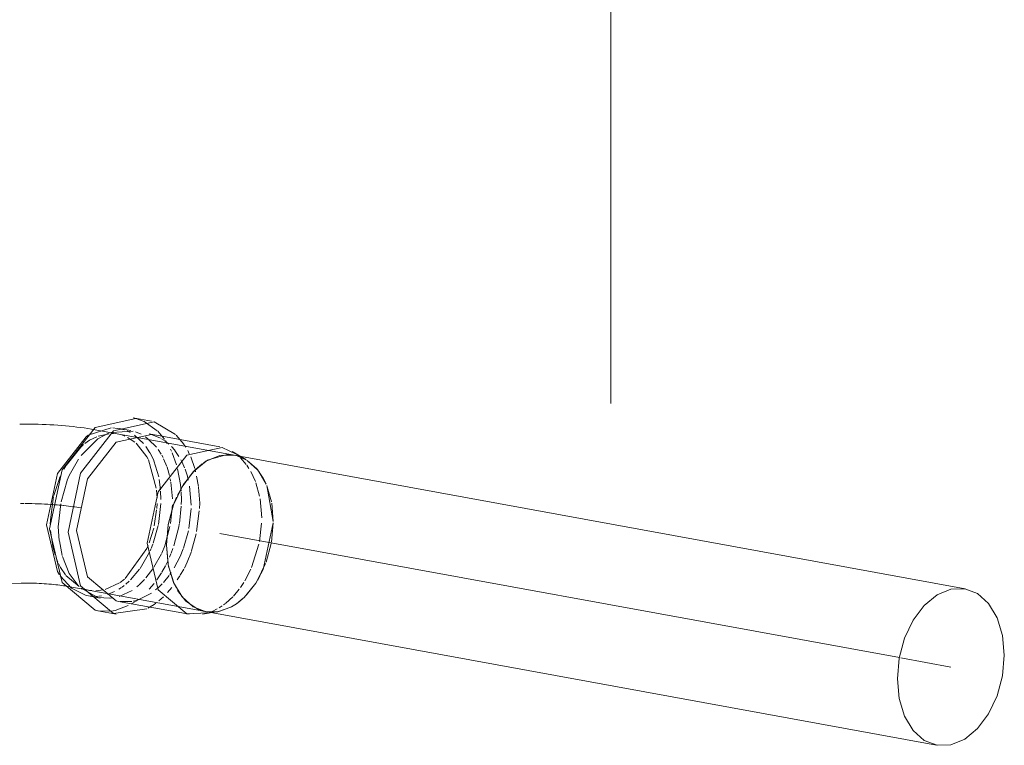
# Model space of a CAD drawing. Header units: millimetres. Extents: x -121 to 29920, y 1231 to 31888.
# Tile 61 of 256: x 9711 to 10021, y 12553 to 12781. Entities that reach past the tile are written whole.
import ezdxf

# ---------------------------------------------------------------- set-up
doc = ezdxf.new("R2010")
doc.units = ezdxf.units.MM
doc.linetypes.add('ADSK_Осевая', pattern=[700, 500, -100, 0, -100])
for name, color, linetype, lineweight in [('P-PIPE-____-CNTR', 3, 'ADSK_Осевая', 20), ('P-PIPE-____-IDEN', 2, 'Continuous', 20), ('P-PIPE-____-OTLN', 3, 'Continuous', 20)]:
    doc.layers.add(name, color=color, linetype=linetype, lineweight=lineweight)

# ---------------------------------------------------------------- blocks, each defined once
blk = doc.blocks.new('ADSK_ППР_Отвод канализационный_Составной - Отвод раструбный-V9-3D severage Left')
at = {"layer": 'P-PIPE-____-OTLN', "color": 22}
for p, q in [((-15050.12, 12652.45), (-15037.32, 12655.28)), ((-15032.4, 12654.42), (-15038.18, 12655.47)), ((-15006.41, 12643.77), (-15050.15, 12651.76)), ((-15038.91, 12651.49), (-15042.61, 12652.16)), ((-15010.93, 12646.37), (-15033.13, 12650.43)), ((-15002.73, 12642.39), (-15007, 12644.9)), ((-15024.5, 12630.56), (-15024.75, 12630)), ((-15082.45, 12603.45), (-15073.36, 12603.54)), ((-15059.14, 12602.58), (-15015.4, 12594.58)), ((-15052.23, 12599.54), (-15048.53, 12598.86)), ((-15042.75, 12597.8), (-15020.55, 12593.75)), ((-15049.25, 12594.87), (-15043.48, 12593.82)), ((-15016.1, 12594.74), (-15015.4, 12594.58)), ((-15016.35, 12593.74), (-15011.47, 12594.57))]:
    blk.add_line(p, q, dxfattribs=at)
at = {"layer": 'P-PIPE-____-OTLN', "color": 9}
for p, q in [((-15037.32, 12655.28), (-15034.75, 12654.35)), ((-15034.67, 12654.32), (-15030.62, 12651.44)), ((-15052.27, 12650.01), (-15045.08, 12652.35)), ((-15050.16, 12652.42), (-15050.12, 12652.45)), ((-15045.11, 12650.91), (-15038.16, 12651.32)), ((-15044.58, 12652.35), (-15041.86, 12652)), ((-15040.04, 12651.38), (-15039.07, 12650.91)), ((-15037.4, 12651.1), (-15035.68, 12650.34)), ((-15032.38, 12650.27), (-15029.56, 12649.16)), ((-15024.68, 12650.1), (-15022.2, 12647.18)), ((-15014.55, 12642.28), (-15015.85, 12641.48)), ((-15008.58, 12643.94), (-15014.52, 12642.29)), ((-15006.41, 12643.77), (-15008.52, 12643.94)), ((-15002.5, 12642.24), (-15005.41, 12643.53)), ((-14999.31, 12639.47), (-15002.32, 12642.13)), ((-14999.02, 12639.12), (-15002.17, 12642.03)), ((-15018.79, 12639.06), (-15022.46, 12634.41)), ((-15016.48, 12641.04), (-15018.77, 12639.08)), ((-14996.35, 12634.64), (-14998.62, 12638.61)), ((-15061.33, 12636.5), (-15061.02, 12637.23)), ((-15060.84, 12629.05), (-15058.9, 12635.84)), ((-15022.47, 12634.39), (-15024.21, 12631.2)), ((-14994.09, 12622.9), (-14996.18, 12634.24)), ((-14994.67, 12629.11), (-14996, 12633.8)), ((-15024.75, 12630), (-15025.44, 12628.27)), ((-15061.7, 12621.19), (-15060.95, 12628.49)), ((-15025.44, 12628.26), (-15027.14, 12621.95)), ((-14994.09, 12622.9), (-14994.6, 12628.73)), ((-15061.38, 12616.96), (-15061.7, 12621.19)), ((-15027.14, 12621.93), (-15027.72, 12615.45)), ((-14994.67, 12616.43), (-14994.1, 12622.46)), ((-15060.5, 12612.25), (-15061.36, 12616.83)), ((-15027.72, 12615.45), (-15027, 12608.54)), ((-14996.35, 12610.15), (-14994.75, 12616)), ((-15026.99, 12608.52), (-15025.29, 12603.32)), ((-14999.02, 12604.49), (-14996.5, 12609.73)), ((-15057.56, 12601.96), (-15061.11, 12605.82)), ((-15025.29, 12603.31), (-15024.75, 12602.22)), ((-15024.21, 12601.26), (-15021.58, 12597.89)), ((-15003.28, 12599.04), (-14999.98, 12602.97)), ((-15002.5, 12599.83), (-14999.62, 12603.52)), ((-15049.03, 12599.39), (-15050.17, 12599.35)), ((-15048.09, 12599.52), (-15048.88, 12599.41)), ((-15044.42, 12598.92), (-15045.4, 12598.79)), ((-15038.61, 12597.78), (-15042.21, 12597.72)), ((-15021.55, 12597.86), (-15017.51, 12595.19)), ((-15005.35, 12597.29), (-15003.16, 12599.16)), ((-15045.63, 12594.71), (-15049.19, 12594.86)), ((-15043.86, 12594.97), (-15045.05, 12594.77)), ((-15039.7, 12596.46), (-15043.81, 12594.98)), ((-15017.5, 12595.19), (-15016.48, 12594.84)), ((-15011.31, 12594.6), (-15007.47, 12595.96)), ((-15010.9, 12594.69), (-15007.19, 12596.11)), ((-15006.55, 12596.48), (-15005.93, 12596.89)), ((-15015.26, 12594.56), (-15011.47, 12594.57)), ((-15015.26, 12594.56), (-15011.58, 12594.56))]:
    blk.add_line(p, q, dxfattribs=at)
at = {"layer": 'P-PIPE-____-OTLN', "color": 10}
for p, q in [((-15049.16, 12649.75), (-15045.66, 12650.52)), ((-15045.13, 12650.56), (-15044.34, 12650.57)), ((-15041.79, 12651.98), (-15041.03, 12651.76)), ((-15030.44, 12651.27), (-15028.36, 12648.82)), ((-15051.91, 12648.44), (-15049.6, 12649.58)), ((-15041.72, 12650.15), (-15040.75, 12649.78)), ((-15039.89, 12649.36), (-15037.62, 12647.82)), ((-15037.76, 12650.09), (-15034.86, 12647.39)), ((-15034.32, 12649.5), (-15033.42, 12648.82)), ((-15033.29, 12648.72), (-15030.86, 12646.28)), ((-15029.2, 12648.95), (-15028.48, 12648.5)), ((-15028.35, 12648.41), (-15026.93, 12647.27)), ((-15027.97, 12648.26), (-15027.44, 12647.43)), ((-15059.25, 12640.55), (-15054.65, 12646.31)), ((-15054.65, 12646.31), (-15053.78, 12647.09)), ((-15034.19, 12646.53), (-15032.88, 12644.51)), ((-15032.86, 12644.47), (-15032.28, 12643.36)), ((-15030.33, 12645.6), (-15029.31, 12644.05)), ((-15026.45, 12645.66), (-15026.13, 12645.01)), ((-15026.12, 12646.48), (-15025.11, 12645.33)), ((-15025.92, 12644.55), (-15024.5, 12640.69)), ((-15025.07, 12645.27), (-15023.76, 12643.38)), ((-15022.18, 12647.15), (-15021.64, 12646.33)), ((-15021, 12645.22), (-15020.5, 12644.23)), ((-15033.31, 12642.28), (-15030.9, 12633.44)), ((-15032.23, 12643.26), (-15031.71, 12642.09)), ((-15031.65, 12641.95), (-15030.14, 12636.98)), ((-15029.16, 12643.8), (-15028.74, 12643.01)), ((-15028.57, 12642.66), (-15027.56, 12640.18)), ((-15023.16, 12642.32), (-15022.83, 12641.67)), ((-15022.76, 12641.53), (-15022, 12639.79)), ((-15020.05, 12643.23), (-15018.77, 12639.57)), ((-15006.41, 12643.77), (-15006.55, 12643.79)), ((-15004.46, 12642.97), (-15002.6, 12640.87)), ((-15059.93, 12639.39), (-15059.33, 12640.42)), ((-15027.51, 12640.03), (-15026.74, 12637.33)), ((-15024.18, 12639.51), (-15023.28, 12634.6)), ((-15021.84, 12639.35), (-15021.12, 12637.14)), ((-15018.7, 12639.3), (-15018.51, 12638.58)), ((-15002.39, 12640.59), (-15001.75, 12639.63)), ((-15001.17, 12638.65), (-14999.72, 12635.53)), ((-15063.08, 12631.09), (-15061.37, 12636.41)), ((-15029.98, 12636.17), (-15029.55, 12632.83)), ((-15026.53, 12636.36), (-15026.39, 12635.65)), ((-15026.33, 12635.26), (-15025.77, 12630.03)), ((-15021.1, 12637.05), (-15020.82, 12635.95)), ((-15018.2, 12637.2), (-15017.65, 12633.88)), ((-14999.56, 12635.1), (-14998.39, 12630.83)), ((-15030.82, 12632.73), (-15030.64, 12630.27)), ((-15029.52, 12632.41), (-15029.43, 12629.83)), ((-15023.27, 12634.48), (-15023.09, 12632.48)), ((-15023.07, 12632.09), (-15023, 12629.76)), ((-15020.44, 12634.05), (-15019.95, 12628.1)), ((-15017.62, 12633.67), (-15017.23, 12628.7)), ((-15064.17, 12623.4), (-15063.16, 12630.73)), ((-15023, 12629.58), (-15023.03, 12628.21)), ((-14998.24, 12630.03), (-14997.75, 12624.04)), ((-15030.79, 12626.63), (-15031.55, 12621.55)), ((-15030.65, 12628.53), (-15030.76, 12626.97)), ((-15029.45, 12628.53), (-15030.22, 12621.97)), ((-15025.77, 12628.11), (-15026.42, 12622.24)), ((-15023.05, 12627.72), (-15023.62, 12622.29)), ((-15019.97, 12627.05), (-15020.66, 12620.69)), ((-15017.36, 12626.28), (-15018.2, 12619.77)), ((-15017.23, 12628.7), (-15017.31, 12626.99)), ((-15064.23, 12622.13), (-15064.17, 12623.33)), ((-15063.4, 12615.05), (-15064.12, 12620.13)), ((-15031.71, 12620.8), (-15033.08, 12616.24)), ((-15030.28, 12621.7), (-15031.86, 12616.13)), ((-15026.58, 12621.35), (-15028.23, 12615.3)), ((-15023.82, 12621.19), (-15025.36, 12615.27)), ((-15023.66, 12622.09), (-15023.81, 12621.26)), ((-15020.8, 12619.97), (-15022.33, 12614.55)), ((-14997.79, 12622.37), (-14998.45, 12616.63)), ((-15018.34, 12619.05), (-15019.79, 12613.65)), ((-15062.71, 12612.4), (-15063.38, 12614.91)), ((-15033.03, 12613.29), (-15035.97, 12608.17)), ((-15032.62, 12614.22), (-15032.86, 12613.67)), ((-15031.99, 12615.79), (-15032.53, 12614.43)), ((-15028.25, 12615.24), (-15029.16, 12612.99)), ((-15025.64, 12614.44), (-15026.18, 12613)), ((-14998.61, 12615.84), (-15000.94, 12608.43)), ((-15061.84, 12610.09), (-15062.41, 12611.51)), ((-15029.27, 12612.75), (-15031.63, 12608.54)), ((-15027.37, 12610.26), (-15027.91, 12609.17)), ((-15026.28, 12612.75), (-15026.73, 12611.67)), ((-15061.37, 12609.1), (-15061.69, 12609.76)), ((-15061.02, 12608.44), (-15061.33, 12609.03)), ((-15059.46, 12606.16), (-15061.02, 12608.44)), ((-15036.13, 12607.95), (-15039, 12604.55)), ((-15031.96, 12608.05), (-15034.17, 12605.18)), ((-15028.02, 12608.96), (-15029.11, 12607.01)), ((-15022.24, 12607.95), (-15023.37, 12606)), ((-15001.19, 12607.88), (-15003.08, 12604.25)), ((-15055.12, 12602.43), (-15059.3, 12605.97)), ((-15040.85, 12604.79), (-15042.22, 12603.71)), ((-15039.43, 12604.14), (-15040.48, 12603.21)), ((-15034.63, 12604.66), (-15036.25, 12603.02)), ((-15029.25, 12606.78), (-15030.68, 12604.61)), ((-15026.84, 12605.96), (-15028.63, 12603.76)), ((-15026.18, 12606.89), (-15026.65, 12606.22)), ((-15023.45, 12605.86), (-15024.28, 12604.58)), ((-15051.15, 12601.17), (-15051.74, 12601.24)), ((-15047.48, 12601.43), (-15049.91, 12601.13)), ((-15042.42, 12603.58), (-15046.97, 12601.55)), ((-15043.99, 12600.88), (-15046.26, 12599.96)), ((-15041.86, 12602.16), (-15042.71, 12601.6)), ((-15038.51, 12601.24), (-15042.53, 12599.37)), ((-15041.02, 12602.78), (-15041.64, 12602.31)), ((-15036.42, 12602.87), (-15037.02, 12602.35)), ((-15031.57, 12603.42), (-15033.09, 12601.62)), ((-15030.58, 12601.84), (-15031.12, 12601.38)), ((-15029.03, 12603.33), (-15030.29, 12602.1)), ((-15026.02, 12602.21), (-15027.4, 12600.59)), ((-15004.84, 12601.63), (-15006.63, 12599.49)), ((-15003.4, 12603.72), (-15004.45, 12602.16)), ((-15050.45, 12599.35), (-15052.17, 12599.52)), ((-15037.43, 12597.81), (-15038.75, 12596.98)), ((-15037.14, 12598.12), (-15038.12, 12597.88)), ((-15036.73, 12598.32), (-15037.32, 12597.9)), ((-15032.38, 12600.43), (-15036.76, 12598.23)), ((-15028.66, 12599.26), (-15030.05, 12597.99)), ((-15006.86, 12599.24), (-15008.98, 12597.27)), ((-15011.72, 12595.41), (-15013.31, 12594.63)), ((-15010.18, 12596.37), (-15011.16, 12595.73)), ((-15009.13, 12597.15), (-15009.73, 12596.69)), ((-15013.49, 12594.56), (-15014.33, 12594.25))]:
    blk.add_line(p, q, dxfattribs=at)
at = {"layer": 'P-PIPE-____-OTLN', "color": 22}
for points in [[(-15050.15, 12651.76, 0), (-15051.28, 12651.96, 0), (-15052.42, 12652.15, 0), (-15053.57, 12652.32, 0), (-15054.73, 12652.48, 0), (-15055.89, 12652.62, 0), (-15057.07, 12652.76, 0), (-15058.25, 12652.88, 0), (-15059.45, 12652.99, 0), (-15060.65, 12653.09, 0), (-15061.87, 12653.19, 0), (-15063.09, 12653.27, 0), (-15064.32, 12653.34, 0), (-15065.55, 12653.4, 0), (-15066.79, 12653.45, 0), (-15068.04, 12653.49, 0), (-15069.29, 12653.52, 0), (-15070.54, 12653.54, 0), (-15071.79, 12653.55, 0), (-15073.05, 12653.54, 0), (-15073.84, 12653.54, 0)], [(-15058.65, 12619.53, 0), (-15054.7, 12638.14, 0), (-15044.34, 12651.39, 0), (-15031.54, 12654.23, 0), (-15024.83, 12650.25, 0)], [(-15064.43, 12620.59, 0), (-15060.47, 12639.2, 0), (-15050.16, 12652.42, 0)], [(-15065.4, 12621.87, 0), (-15061.97, 12638.03, 0), (-15052.98, 12649.54, 0), (-15052.27, 12650.01, 0)], [(-15055.93, 12620.13, 0), (-15052.5, 12636.3, 0), (-15043.5, 12647.81, 0), (-15032.38, 12650.27, 0)], [(-15033.73, 12616.08, 0), (-15030.29, 12632.24, 0), (-15021.3, 12643.75, 0), (-15010.18, 12646.21, 0), (-15005.75, 12644.06, 0)], [(-15006.55, 12643.79, 0), (-15010.9, 12643.66, 0), (-15015.26, 12641.87, 0), (-15019.31, 12638.52, 0), (-15022.79, 12633.86, 0), (-15025.46, 12628.2, 0), (-15027.14, 12621.92, 0), (-15027.72, 12615.45, 0)], [(-15061.32, 12606.15, 0), (-15061.97, 12607.22, 0), (-15065.4, 12621.87, 0)], [(-15049.25, 12594.87, 0), (-15050.12, 12595.06, 0), (-15060.47, 12603.73, 0), (-15064.43, 12620.59, 0)], [(-15033.86, 12595.48, 0), (-15044.34, 12594.01, 0), (-15054.7, 12602.67, 0), (-15058.65, 12619.53, 0)], [(-15042.75, 12597.8, 0), (-15043.5, 12597.97, 0), (-15052.5, 12605.49, 0), (-15055.93, 12620.13, 0)], [(-15014.65, 12594.15, 0), (-15021.3, 12593.91, 0), (-15030.29, 12601.43, 0), (-15033.73, 12616.08, 0)], [(-15027.72, 12615.45, 0), (-15027.14, 12609.24, 0), (-15025.46, 12603.71, 0), (-15022.79, 12599.23, 0), (-15019.31, 12596.11, 0), (-15015.26, 12594.56, 0)], [(-15059.14, 12602.58, 0), (-15059.6, 12602.66, 0), (-15060.1, 12602.74, 0), (-15060.64, 12602.82, 0), (-15061.23, 12602.9, 0), (-15061.85, 12602.98, 0), (-15062.5, 12603.05, 0), (-15063.18, 12603.12, 0), (-15063.89, 12603.19, 0), (-15064.63, 12603.25, 0), (-15065.39, 12603.31, 0), (-15066.17, 12603.36, 0), (-15066.96, 12603.41, 0), (-15067.77, 12603.45, 0), (-15068.6, 12603.48, 0), (-15069.43, 12603.51, 0), (-15070.27, 12603.53, 0), (-15071.12, 12603.54, 0), (-15071.97, 12603.55, 0), (-15072.82, 12603.55, 0), (-15073.36, 12603.54, 0)]]:
    blk.add_polyline3d(points, dxfattribs=at)
at = {"layer": 'P-PIPE-____-OTLN', "color": 9}
for points in [[(-15054.48, 12643.67, 0), (-15049.27, 12648.86, 0), (-15045.88, 12650.64, 0)], [(-15058.87, 12635.94, 0), (-15058.27, 12637.35, 0), (-15055.3, 12642.55, 0)], [(-15002.73, 12642.39, 0), (-15005.71, 12643.62, 0), (-15006.41, 12643.77, 0)], [(-14996.39, 12634.74, 0), (-14997.3, 12636.58, 0), (-14998.99, 12639.09, 0)], [(-14999.6, 12603.56, 0), (-14997.3, 12607.79, 0), (-14994.1, 12622.47, 0)], [(-15055.46, 12602.83, 0), (-15058.27, 12606.55, 0), (-15060.4, 12611.89, 0)], [(-15052.23, 12599.54, 0), (-15052.98, 12599.7, 0), (-15057.55, 12601.95, 0)], [(-15045.54, 12598.78, 0), (-15049.27, 12599.02, 0), (-15054.48, 12601.91, 0)], [(-15007.2, 12596.11, 0), (-15005.71, 12597.04, 0), (-15003.57, 12598.77, 0)], [(-15030.99, 12597.24, 0), (-15031.54, 12596.84, 0), (-15033.51, 12595.66, 0)]]:
    blk.add_polyline3d(points, dxfattribs=at)
at = {"layer": 'P-PIPE-____-OTLN', "color": 10}
for points in [[(-15053.38, 12647.41, 0), (-15052.61, 12647.99, 0), (-15051.91, 12648.44, 0)], [(-15037.26, 12647.51, 0), (-15033.82, 12643.25, 0), (-15033.43, 12642.53, 0)], [(-15033.43, 12615.37, 0), (-15033.82, 12614.47, 0), (-15040.66, 12604.95, 0)], [(-15022.43, 12614.28, 0), (-15023.39, 12611.94, 0), (-15025.28, 12608.31, 0)], [(-15019.85, 12613.48, 0), (-15021.19, 12610.09, 0), (-15022.06, 12608.29, 0)], [(-15051.96, 12601.27, 0), (-15052.61, 12601.41, 0), (-15053.77, 12601.78, 0)]]:
    blk.add_polyline3d(points, dxfattribs=at)
at = {"layer": 'P-PIPE-____-OTLN', "color": 9}
for start_param, end_param in [(1.573425, 1.618686), (1.24917, 1.561265)]:
    blk.add_ellipse((-15072.34, 12623.25), major_axis=(26.32, 0), ratio=0.201175, start_param=start_param, end_param=end_param, dxfattribs=at)
at = {"layer": 'P-PIPE-____-OTLN', "color": 10}
for start_param, end_param in [(1.197887, 1.24917), (1.084987, 1.197887), (0.833288, 1.079833)]:
    blk.add_ellipse((-15072.34, 12623.25), major_axis=(26.32, 0), ratio=0.201175, start_param=start_param, end_param=end_param, dxfattribs=at)

msp = doc.modelspace()

# ---------------------------------------------------------------- linework, layer by layer
at = {"layer": 'P-PIPE-____-CNTR', "color": 9}
for p, q in [((9987.66, 12580.12), (9773.99, 12619.18)), ((9987.66, 12580.12), (9773.99, 12619.18)), ((10003.84, 12577.16), (9988.16, 12580.03)), ((10003.84, 12577.16), (9988.16, 12580.03))]:
    msp.add_line(p, q, dxfattribs=at)
at = {"layer": 'P-PIPE-____-IDEN'}
msp.add_line((9896.98, 12660.04), (9896.98, 12907.91), dxfattribs=at)
at = {"layer": 'P-PIPE-____-OTLN', "color": 22}
for p, q in [((9773.99, 12643.66), (9778.34, 12643.79)), ((10008.34, 12601.76), (9778.48, 12643.77)), ((9769.49, 12594.58), (9999.35, 12552.57))]:
    msp.add_line(p, q, dxfattribs=at)
at = {"layer": 'P-PIPE-____-OTLN', "color": 10}
msp.add_line((9778.34, 12643.79), (9778.48, 12643.77), dxfattribs=at)
at = {"layer": 'P-PIPE-____-OTLN', "color": 9}
for p, q in [((9779.49, 12643.53), (9782.39, 12642.24)), ((9782.72, 12642.03), (9785.88, 12639.12)), ((9786.27, 12638.61), (9788.55, 12634.64)), ((9788.89, 12633.8), (9790.23, 12629.11)), ((9790.3, 12628.73), (9790.8, 12622.9)), ((9790.8, 12622.46), (9790.23, 12616.43)), ((9790.15, 12616), (9788.55, 12610.15)), ((9788.39, 12609.73), (9785.88, 12604.49)), ((9785.27, 12603.52), (9782.39, 12599.83)), ((9781.73, 12599.16), (9779.54, 12597.29)), ((9777.7, 12596.11), (9773.99, 12594.69)), ((9778.96, 12596.89), (9778.34, 12596.48)), ((9773.29, 12594.56), (9769.64, 12594.56))]:
    msp.add_line(p, q, dxfattribs=at)
at = {"layer": 'P-PIPE-____-OTLN', "color": 22}
for points in [[(9757.18, 12615.45, 0), (9757.75, 12621.92, 0), (9759.43, 12628.2, 0), (9762.1, 12633.86, 0), (9765.58, 12638.52, 0), (9769.64, 12641.87, 0), (9773.99, 12643.66, 0)], [(9769.64, 12594.56, 0), (9765.58, 12596.11, 0), (9762.1, 12599.23, 0), (9759.43, 12603.71, 0), (9757.75, 12609.24, 0), (9757.18, 12615.45, 0)], [(10003.84, 12601.65, 0), (9999.49, 12599.86, 0), (9995.44, 12596.51, 0), (9991.95, 12591.85, 0), (9989.28, 12586.19, 0), (9987.6, 12579.91, 0), (9987.03, 12573.44, 0)], [(10020.65, 12580.89, 0), (10020.08, 12587.1, 0), (10018.4, 12592.63, 0), (10015.73, 12597.11, 0), (10012.25, 12600.23, 0), (10008.19, 12601.78, 0), (10003.84, 12601.65, 0)], [(10003.84, 12552.68, 0), (10008.19, 12554.47, 0), (10012.25, 12557.82, 0), (10015.73, 12562.48, 0), (10018.4, 12568.14, 0), (10020.08, 12574.42, 0), (10020.65, 12580.89, 0)], [(9987.03, 12573.44, 0), (9987.6, 12567.23, 0), (9989.28, 12561.7, 0), (9991.95, 12557.22, 0), (9995.44, 12554.1, 0), (9999.49, 12552.55, 0), (10003.84, 12552.68, 0)]]:
    msp.add_polyline3d(points, dxfattribs=at)

# ---------------------------------------------------------------- block references
at = {"layer": 'P-PIPE-____-OTLN', "color": 9}
msp.add_blockref('ADSK_ППР_Отвод канализационный_Составной - Отвод раструбный-V9-3D severage Left', (24784.89, 0), dxfattribs=at)

doc.saveas('drawing.dxf')
